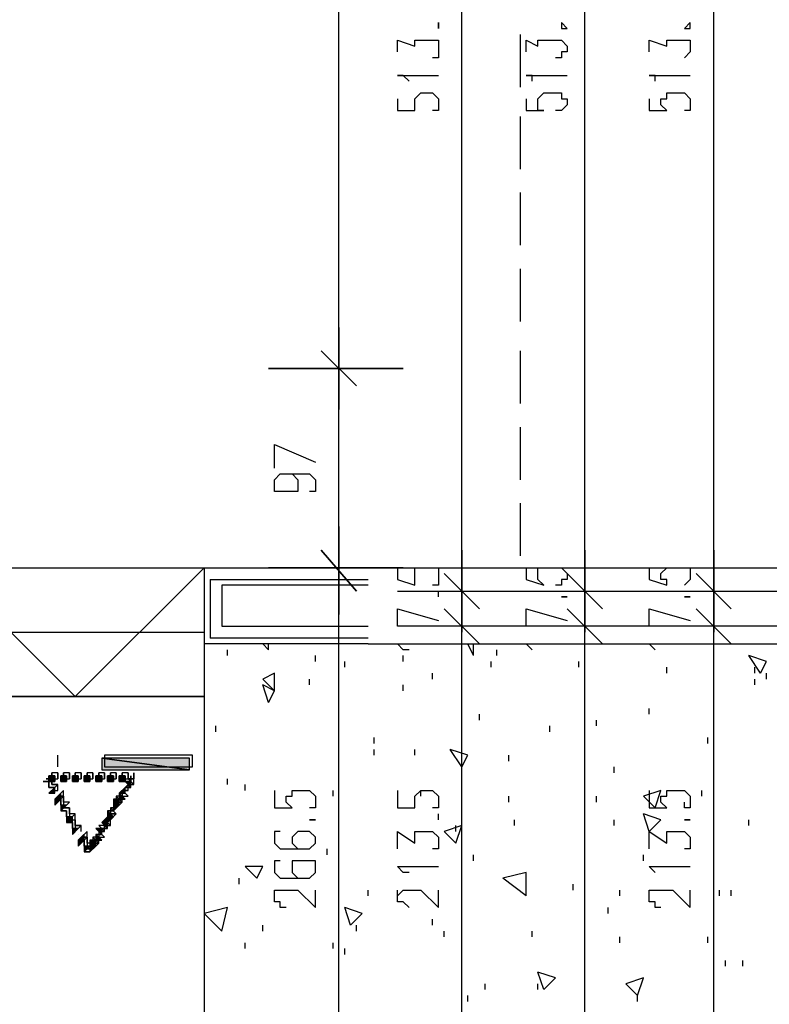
# Model space of a CAD drawing. Extents: x 0 to 108, y 0 to 64.
# Tile 16 of 19: x 94 to 100.4, y 41 to 49.4. Entities that reach past the tile are written whole.
import ezdxf

# ---------------------------------------------------------------- set-up
doc = ezdxf.new("R2010")
doc.units = 0
doc.header["$MEASUREMENT"] = 0
doc.layers.get('0').update_dxf_attribs({"linetype": 'CONTINUOUS'})

msp = doc.modelspace()

# ---------------------------------------------------------------- linework, layer by layer
at = {"color": 131}
for p, q in [((96.725, 46.425), (96.725, 53.975)), ((97.775, 44.575), (97.775, 53.675)), ((98.825, 44.575), (98.825, 53.675)), ((99.925, 44.575), (99.925, 53.675)), ((96.725, 44.725), (96.725, 46.425)), ((96.175, 45.775), (96.525, 45.625)), ((96.175, 45.575), (96.175, 45.775)), ((96.725, 39.975), (96.725, 44.675)), ((97.775, 44.575), (97.775, 44.625)), ((98.825, 44.575), (98.825, 44.625)), ((99.925, 44.575), (99.925, 44.625)), ((97.575, 44.475), (97.575, 44.525)), ((97.775, 44.225), (97.775, 44.525)), ((98.825, 44.225), (98.825, 44.525)), ((99.925, 44.225), (99.925, 44.525)), ((97.225, 44.375), (97.575, 44.275)), ((97.225, 44.225), (97.225, 44.375)), ((98.325, 44.375), (98.675, 44.275)), ((98.325, 44.225), (98.325, 44.375)), ((99.375, 44.375), (99.725, 44.275)), ((99.375, 44.225), (99.375, 44.375)), ((97.775, 44.225), (97.775, 44.275)), ((98.825, 44.225), (98.825, 44.275)), ((99.925, 44.225), (99.925, 44.275)), ((97.775, 40.425), (97.775, 44.225)), ((98.825, 27.375), (98.825, 44.225)), ((99.925, 40.425), (99.925, 44.225)), ((97.575, 42.575), (97.575, 42.625))]:
    msp.add_line(p, q, dxfattribs=at)
at = {"color": 9}
for p, q in [((98.275, 48.825), (98.275, 49.275)), ((98.275, 48.125), (98.275, 48.575)), ((98.275, 47.475), (98.275, 47.925)), ((98.275, 46.825), (98.275, 47.275)), ((98.275, 46.125), (98.275, 46.575)), ((98.275, 45.475), (98.275, 45.925)), ((98.275, 44.825), (98.275, 45.275))]:
    msp.add_line(p, q, dxfattribs=at)
at = {"color": 51}
for p, q in [((96.725, 46.075), (96.725, 46.775)), ((96.725, 46.775), (96.725, 46.075)), ((96.575, 46.575), (96.875, 46.275)), ((96.875, 46.275), (96.575, 46.575)), ((97.275, 46.425), (96.125, 46.425)), ((96.125, 46.425), (97.275, 46.425)), ((96.725, 44.325), (96.725, 45.075)), ((96.725, 45.075), (96.725, 44.325)), ((96.575, 44.875), (96.875, 44.525)), ((96.875, 44.525), (96.575, 44.875)), ((97.775, 44.875), (97.775, 44.175)), ((97.775, 44.875), (97.775, 44.175)), ((98.825, 44.875), (98.825, 44.175)), ((98.825, 44.875), (98.825, 44.175)), ((99.925, 44.875), (99.925, 44.175)), ((99.925, 44.875), (99.925, 44.175)), ((97.275, 44.725), (96.125, 44.725)), ((96.125, 44.725), (97.275, 44.725)), ((96.975, 44.725), (100.575, 44.725)), ((97.925, 44.375), (97.625, 44.675)), ((97.925, 44.375), (97.625, 44.675)), ((98.975, 44.375), (98.675, 44.675)), ((98.975, 44.375), (98.675, 44.675)), ((100.075, 44.375), (99.775, 44.675)), ((100.075, 44.375), (99.775, 44.675)), ((97.225, 44.525), (98.325, 44.525)), ((97.225, 44.525), (98.325, 44.525)), ((97.775, 43.875), (97.775, 44.575)), ((97.775, 43.875), (97.775, 44.575)), ((98.275, 44.525), (99.425, 44.525)), ((98.275, 44.525), (99.425, 44.525)), ((98.825, 43.875), (98.825, 44.575)), ((98.825, 43.875), (98.825, 44.575)), ((99.325, 44.525), (100.475, 44.525)), ((99.325, 44.525), (100.475, 44.525)), ((99.925, 43.875), (99.925, 44.575)), ((99.925, 43.875), (99.925, 44.575)), ((97.625, 44.375), (97.925, 44.075)), ((97.625, 44.375), (97.925, 44.075)), ((98.675, 44.375), (98.975, 44.075)), ((98.675, 44.375), (98.975, 44.075)), ((99.775, 44.375), (100.075, 44.075)), ((99.775, 44.375), (100.075, 44.075)), ((98.325, 44.225), (97.225, 44.225)), ((98.325, 44.225), (97.225, 44.225)), ((99.425, 44.225), (98.275, 44.225)), ((99.425, 44.225), (98.275, 44.225)), ((100.475, 44.225), (99.325, 44.225)), ((100.475, 44.225), (99.325, 44.225)), ((96.975, 44.075), (100.575, 44.075)), ((94.325, 43.025), (94.325, 43.125)), ((95.475, 43.025), (95.475, 43.125)), ((94.275, 42.975), (94.275, 42.925)), ((94.975, 42.925), (94.975, 42.975)), ((94.325, 42.825), (94.325, 42.875)), ((94.525, 42.475), (94.525, 42.525)), ((94.575, 42.325), (94.625, 42.325))]:
    msp.add_line(p, q, dxfattribs=at)
at = {"color": 41}
for p, q in [((95.575, 44.725), (95.575, 44.075)), ((95.575, 44.725), (96.975, 44.725)), ((95.625, 44.625), (95.625, 44.125)), ((95.625, 44.625), (96.975, 44.625)), ((96.975, 44.125), (95.625, 44.125)), ((96.975, 44.075), (95.575, 44.075))]:
    msp.add_line(p, q, dxfattribs=at)
at = {"color": 211}
msp.add_line((96.975, 44.575), (95.725, 44.575), dxfattribs=at)
at = {"color": 111}
for p, q in [((93.375, 44.175), (95.575, 44.175)), ((93.375, 43.625), (95.575, 43.625)), ((95.575, 43.625), (95.575, 25.925))]:
    msp.add_line(p, q, dxfattribs=at)
at = {"color": 254}
for p, q in [((95.775, 43.975), (95.775, 44.025)), ((96.125, 44.025), (96.075, 44.075)), ((96.125, 44.025), (96.125, 44.075)), ((97.875, 43.975), (97.825, 44.075)), ((97.875, 43.975), (97.875, 44.075)), ((98.075, 43.975), (98.075, 44.025)), ((96.525, 43.925), (96.525, 43.975)), ((97.275, 43.925), (97.275, 43.975)), ((100.325, 43.825), (100.225, 43.975)), ((100.375, 43.925), (100.225, 43.975)), ((96.775, 43.875), (96.775, 43.925)), ((98.025, 43.875), (98.025, 43.925)), ((98.775, 43.875), (98.775, 43.925)), ((99.525, 43.825), (99.525, 43.875)), ((100.275, 43.825), (100.275, 43.875)), ((100.325, 43.825), (100.375, 43.925)), ((96.175, 43.825), (96.075, 43.775)), ((96.175, 43.675), (96.075, 43.775)), ((96.175, 43.675), (96.175, 43.825)), ((96.475, 43.725), (96.475, 43.775)), ((97.525, 43.775), (97.525, 43.825)), ((100.275, 43.725), (100.275, 43.775)), ((100.375, 43.775), (100.375, 43.825)), ((96.125, 43.575), (96.075, 43.725)), ((96.175, 43.675), (96.075, 43.725)), ((97.275, 43.675), (97.275, 43.725)), ((96.125, 43.575), (96.175, 43.675)), ((99.375, 43.475), (99.375, 43.525)), ((97.925, 43.425), (97.925, 43.475)), ((95.675, 43.325), (95.675, 43.375)), ((98.525, 43.325), (98.525, 43.375)), ((98.925, 43.375), (98.925, 43.425)), ((97.025, 43.225), (97.025, 43.275)), ((99.875, 43.225), (99.875, 43.275)), ((97.025, 43.125), (97.025, 43.175)), ((97.375, 43.125), (97.375, 43.175)), ((97.775, 43.025), (97.675, 43.175)), ((97.825, 43.125), (97.675, 43.175)), ((97.775, 43.025), (97.825, 43.125)), ((98.175, 43.075), (98.175, 43.125)), ((99.075, 42.975), (99.075, 43.025)), ((95.775, 42.875), (95.775, 42.925)), ((95.925, 42.825), (95.925, 42.875)), ((96.675, 42.775), (96.675, 42.825)), ((97.425, 42.775), (97.425, 42.825)), ((98.175, 42.725), (98.175, 42.775)), ((98.925, 42.725), (98.925, 42.775)), ((99.475, 42.825), (99.325, 42.775)), ((99.425, 42.675), (99.325, 42.775)), ((99.425, 42.675), (99.475, 42.825)), ((99.825, 42.775), (99.825, 42.825)), ((96.725, 42.675), (96.725, 42.725)), ((99.675, 42.675), (99.675, 42.725)), ((99.375, 42.475), (99.325, 42.625)), ((99.475, 42.575), (99.325, 42.625)), ((97.775, 42.525), (97.625, 42.475)), ((97.725, 42.375), (97.775, 42.525)), ((97.725, 42.475), (97.725, 42.525)), ((98.225, 42.525), (98.225, 42.575)), ((99.075, 42.525), (99.075, 42.575)), ((99.375, 42.475), (99.475, 42.575)), ((100.225, 42.525), (100.225, 42.575)), ((97.725, 42.375), (97.625, 42.475)), ((96.625, 42.275), (96.625, 42.325)), ((97.875, 42.225), (97.875, 42.275)), ((99.325, 42.225), (99.325, 42.275)), ((96.025, 42.075), (95.925, 42.175)), ((96.075, 42.175), (95.925, 42.175)), ((96.025, 42.075), (96.075, 42.175)), ((98.325, 42.125), (98.125, 42.075)), ((98.325, 41.925), (98.325, 42.125)), ((95.875, 42.025), (95.875, 42.075)), ((95.875, 42.025), (95.875, 42.075)), ((98.325, 41.925), (98.125, 42.075)), ((98.725, 41.975), (98.725, 42.025)), ((96.975, 41.925), (96.975, 41.975)), ((97.225, 41.925), (97.225, 41.975)), ((99.125, 41.925), (99.125, 41.975)), ((99.975, 41.925), (99.975, 41.975)), ((100.075, 41.925), (100.075, 41.975)), ((95.775, 41.825), (95.575, 41.775)), ((95.725, 41.625), (95.575, 41.775)), ((95.725, 41.625), (95.775, 41.825)), ((96.825, 41.675), (96.775, 41.825)), ((96.925, 41.775), (96.775, 41.825)), ((96.825, 41.675), (96.925, 41.775)), ((99.025, 41.775), (99.025, 41.825)), ((96.075, 41.625), (96.075, 41.675)), ((96.875, 41.625), (96.875, 41.675)), ((97.525, 41.675), (97.525, 41.725)), ((97.625, 41.575), (97.625, 41.625)), ((98.375, 41.575), (98.375, 41.625)), ((95.925, 41.475), (95.925, 41.525)), ((96.675, 41.475), (96.675, 41.525)), ((99.125, 41.525), (99.125, 41.575)), ((99.875, 41.525), (99.875, 41.575)), ((96.775, 41.425), (96.775, 41.475)), ((100.025, 41.325), (100.025, 41.375)), ((100.175, 41.325), (100.175, 41.375)), ((98.475, 41.125), (98.425, 41.275)), ((98.575, 41.225), (98.425, 41.275)), ((97.975, 41.125), (97.975, 41.175)), ((98.425, 41.125), (98.425, 41.175)), ((98.475, 41.125), (98.575, 41.225)), ((99.325, 41.225), (99.175, 41.175)), ((99.275, 41.075), (99.175, 41.175)), ((99.275, 41.075), (99.325, 41.225)), ((97.825, 41.025), (97.825, 41.075)), ((99.275, 41.025), (99.275, 41.075))]:
    msp.add_line(p, q, dxfattribs=at)
at = {"color": 131}
for points in [[(97.575, 49.325), (97.575, 49.375), (97.575, 49.325)], [(98.625, 49.325), (98.675, 49.325), (98.625, 49.375), (98.625, 49.325)], [(99.675, 49.325), (99.725, 49.325), (99.725, 49.375), (99.675, 49.325)], [(97.225, 49.125), (97.225, 49.225), (97.375, 49.175), (97.375, 49.225), (97.425, 49.225), (97.475, 49.225), (97.525, 49.225), (97.575, 49.225), (97.575, 49.175), (97.575, 49.125), (97.575, 49.075), (97.525, 49.075)], [(98.325, 49.125), (98.325, 49.225), (98.425, 49.175), (98.425, 49.225), (98.475, 49.225), (98.525, 49.225), (98.575, 49.225), (98.625, 49.225), (98.675, 49.175), (98.675, 49.125), (98.625, 49.125), (98.625, 49.075), (98.575, 49.075)], [(99.375, 49.125), (99.375, 49.225), (99.525, 49.175), (99.525, 49.225), (99.575, 49.225), (99.625, 49.225), (99.675, 49.225), (99.725, 49.225), (99.725, 49.175), (99.725, 49.125), (99.675, 49.075)], [(97.325, 48.875), (97.275, 48.925), (97.225, 48.925), (97.575, 48.925)], [(98.375, 48.875), (98.375, 48.925), (98.325, 48.925), (98.675, 48.925)], [(99.425, 48.875), (99.425, 48.925), (99.375, 48.925), (99.725, 48.925)], [(97.225, 48.725), (97.225, 48.625), (97.375, 48.625), (97.375, 48.675), (97.375, 48.725), (97.425, 48.775), (97.475, 48.775), (97.525, 48.775), (97.575, 48.725), (97.575, 48.675), (97.575, 48.625), (97.525, 48.625)], [(98.325, 48.725), (98.325, 48.625), (98.475, 48.625), (98.425, 48.625), (98.425, 48.675), (98.425, 48.725), (98.475, 48.775), (98.525, 48.775), (98.575, 48.775), (98.625, 48.775), (98.625, 48.725), (98.675, 48.725), (98.675, 48.675), (98.625, 48.625), (98.575, 48.625)], [(99.375, 48.725), (99.375, 48.625), (99.525, 48.625), (99.475, 48.675), (99.475, 48.725), (99.525, 48.725), (99.525, 48.775), (99.575, 48.775), (99.625, 48.775), (99.675, 48.775), (99.725, 48.725), (99.725, 48.675), (99.725, 48.625), (99.675, 48.625)], [(96.275, 45.525), (96.325, 45.525), (96.375, 45.475), (96.375, 45.425), (96.375, 45.375), (96.325, 45.375), (96.275, 45.375), (96.225, 45.375), (96.175, 45.375), (96.175, 45.425), (96.175, 45.475), (96.225, 45.525), (96.275, 45.525), (96.375, 45.525), (96.475, 45.525), (96.525, 45.475), (96.525, 45.425), (96.525, 45.375), (96.475, 45.375)], [(97.225, 44.725), (97.225, 44.625), (97.375, 44.575), (97.375, 44.625), (97.375, 44.675), (97.375, 44.725), (97.425, 44.725), (97.475, 44.725), (97.525, 44.725), (97.575, 44.725), (97.575, 44.675), (97.575, 44.625), (97.575, 44.575), (97.525, 44.575)], [(98.325, 44.725), (98.325, 44.625), (98.475, 44.575), (98.425, 44.625), (98.425, 44.675), (98.425, 44.725), (98.475, 44.725), (98.525, 44.725), (98.575, 44.725), (98.625, 44.725), (98.675, 44.675), (98.675, 44.625), (98.625, 44.625), (98.625, 44.575), (98.575, 44.575)], [(99.375, 44.725), (99.375, 44.625), (99.525, 44.575), (99.525, 44.625), (99.475, 44.625), (99.475, 44.675), (99.525, 44.725), (99.575, 44.725), (99.625, 44.725), (99.675, 44.725), (99.725, 44.725), (99.725, 44.675), (99.725, 44.625), (99.675, 44.575)], [(98.625, 44.475), (98.675, 44.475), (98.625, 44.475)], [(99.675, 44.475), (99.725, 44.475), (99.675, 44.475)], [(97.325, 44.025), (97.275, 44.025), (97.225, 44.075), (97.575, 44.075)], [(98.375, 44.025), (98.325, 44.075), (98.675, 44.075)], [(99.425, 44.025), (99.375, 44.075), (99.725, 44.075)], [(96.175, 42.825), (96.175, 42.675), (96.325, 42.675), (96.275, 42.725), (96.275, 42.775), (96.325, 42.775), (96.325, 42.825), (96.375, 42.825), (96.425, 42.825), (96.475, 42.825), (96.525, 42.775), (96.525, 42.725), (96.525, 42.675), (96.475, 42.675)], [(97.225, 42.825), (97.225, 42.675), (97.375, 42.675), (97.375, 42.725), (97.375, 42.775), (97.425, 42.825), (97.475, 42.825), (97.525, 42.825), (97.575, 42.775), (97.575, 42.725), (97.575, 42.675), (97.525, 42.675)], [(99.375, 42.825), (99.375, 42.675), (99.525, 42.675), (99.475, 42.725), (99.475, 42.775), (99.525, 42.775), (99.525, 42.825), (99.575, 42.825), (99.625, 42.825), (99.675, 42.825), (99.725, 42.775), (99.725, 42.725), (99.725, 42.675), (99.675, 42.675)], [(96.475, 42.575), (96.525, 42.575), (96.475, 42.575)], [(99.675, 42.575), (99.725, 42.575), (99.675, 42.575)], [(96.225, 42.475), (96.175, 42.475), (96.175, 42.425), (96.175, 42.375), (96.225, 42.325), (96.325, 42.325), (96.425, 42.325), (96.475, 42.325), (96.525, 42.375), (96.525, 42.425), (96.475, 42.475), (96.425, 42.475), (96.375, 42.475), (96.325, 42.425), (96.325, 42.375), (96.375, 42.325), (96.425, 42.325)], [(97.225, 42.325), (97.225, 42.475), (97.375, 42.375), (97.375, 42.425), (97.375, 42.475), (97.425, 42.475), (97.475, 42.475), (97.525, 42.475), (97.575, 42.425), (97.575, 42.375), (97.575, 42.325), (97.525, 42.325)], [(99.375, 42.325), (99.375, 42.475), (99.525, 42.375), (99.525, 42.425), (99.525, 42.475), (99.575, 42.475), (99.625, 42.475), (99.675, 42.475), (99.725, 42.425), (99.725, 42.375), (99.725, 42.325), (99.675, 42.325)], [(96.225, 42.225), (96.175, 42.225), (96.175, 42.175), (96.175, 42.125), (96.225, 42.075), (96.325, 42.075), (96.425, 42.075), (96.475, 42.075), (96.525, 42.125), (96.525, 42.175), (96.525, 42.225), (96.475, 42.225), (96.425, 42.225), (96.375, 42.225), (96.325, 42.225), (96.325, 42.175), (96.325, 42.125), (96.375, 42.075), (96.425, 42.075)], [(97.325, 42.125), (97.275, 42.125), (97.225, 42.175), (97.575, 42.175)], [(99.425, 42.125), (99.375, 42.175), (99.725, 42.175)], [(96.275, 41.825), (96.225, 41.825), (96.225, 41.875), (96.175, 41.875), (96.175, 41.925), (96.175, 41.975), (96.225, 41.975), (96.275, 41.975), (96.325, 41.975), (96.375, 41.975), (96.525, 41.825), (96.525, 41.975)], [(97.325, 41.825), (97.275, 41.875), (97.225, 41.875), (97.225, 41.925), (97.275, 41.975), (97.325, 41.975), (97.375, 41.975), (97.425, 41.975), (97.575, 41.825), (97.575, 41.975)], [(99.475, 41.825), (99.425, 41.825), (99.425, 41.875), (99.375, 41.875), (99.375, 41.925), (99.375, 41.975), (99.425, 41.975), (99.475, 41.975), (99.525, 41.975), (99.575, 41.975), (99.725, 41.825), (99.725, 41.975)]]:
    msp.add_lwpolyline(points, dxfattribs=at)
at = {"color": 111}
msp.add_lwpolyline([(95.575, 44.725), (95.575, 43.625), (93.375, 43.625), (93.375, 44.725), (95.575, 44.725), (94.475, 43.625), (93.375, 44.725)], dxfattribs=at)
at = {"color": 211}
msp.add_lwpolyline([(95.725, 44.575), (95.725, 44.225), (96.975, 44.225)], dxfattribs=at)
at = {"color": 51}
for points in [[(94.7, 43), (95.45, 43), (94.7, 43.1), (94.7, 43)], [(94.7, 43), (95.45, 43), (94.7, 43.1), (94.7, 43)], [(95.45, 43), (95.45, 43.1), (94.7, 43.1), (95.45, 43)], [(95.45, 43), (95.45, 43.1), (94.7, 43.1), (95.45, 43)], [(94.725, 43.025), (95.475, 43.025), (95.475, 43.125), (94.725, 43.125), (94.725, 43.025)], [(94.225, 42.925), (94.275, 42.925), (94.225, 42.925)], [(94.3, 42.95), (94.25, 42.95), (94.3, 42.9), (94.3, 42.95)], [(94.3, 42.95), (94.25, 42.95), (94.3, 42.9), (94.3, 42.95)], [(94.25, 42.95), (94.25, 42.9), (94.3, 42.9), (94.25, 42.95)], [(94.25, 42.95), (94.25, 42.9), (94.3, 42.9), (94.25, 42.95)], [(94.25, 42.95), (94.25, 42.95), (94.25, 42.9), (94.25, 42.95)], [(94.25, 42.95), (94.25, 42.95), (94.25, 42.9), (94.25, 42.95)], [(94.25, 42.95), (94.25, 42.9), (94.25, 42.9), (94.25, 42.95)], [(94.25, 42.95), (94.25, 42.9), (94.25, 42.9), (94.25, 42.95)], [(94.325, 42.975), (94.275, 42.975), (94.275, 42.925), (94.325, 42.925), (94.325, 42.975)], [(94.275, 42.975), (94.275, 42.925), (94.275, 42.975)], [(94.275, 42.925), (94.275, 42.875), (94.275, 42.925)], [(94.3, 42.95), (94.3, 42.95), (94.3, 42.9), (94.3, 42.95)], [(94.3, 42.95), (94.3, 42.95), (94.3, 42.9), (94.3, 42.95)], [(94.3, 42.95), (94.3, 42.9), (94.3, 42.9), (94.3, 42.95)], [(94.3, 42.95), (94.3, 42.9), (94.3, 42.9), (94.3, 42.95)], [(94.325, 42.975), (94.325, 42.925), (94.325, 42.975)], [(94.4, 42.95), (94.35, 42.95), (94.4, 42.9), (94.4, 42.95)], [(94.4, 42.95), (94.35, 42.95), (94.4, 42.9), (94.4, 42.95)], [(94.35, 42.95), (94.35, 42.9), (94.4, 42.9), (94.35, 42.95)], [(94.35, 42.95), (94.35, 42.9), (94.4, 42.9), (94.35, 42.95)], [(94.35, 42.95), (94.35, 42.95), (94.35, 42.9), (94.35, 42.95)], [(94.35, 42.95), (94.35, 42.95), (94.35, 42.9), (94.35, 42.95)], [(94.35, 42.95), (94.35, 42.9), (94.35, 42.9), (94.35, 42.95)], [(94.35, 42.95), (94.35, 42.9), (94.35, 42.9), (94.35, 42.95)], [(94.425, 42.975), (94.375, 42.975), (94.375, 42.925), (94.425, 42.925), (94.425, 42.975)], [(94.375, 42.975), (94.375, 42.925), (94.375, 42.975)], [(94.4, 42.95), (94.4, 42.95), (94.4, 42.9), (94.4, 42.95)], [(94.4, 42.95), (94.4, 42.95), (94.4, 42.9), (94.4, 42.95)], [(94.4, 42.95), (94.4, 42.9), (94.4, 42.9), (94.4, 42.95)], [(94.4, 42.95), (94.4, 42.9), (94.4, 42.9), (94.4, 42.95)], [(94.425, 42.975), (94.425, 42.925), (94.425, 42.975)], [(94.5, 42.95), (94.45, 42.95), (94.5, 42.9), (94.5, 42.95)], [(94.5, 42.95), (94.45, 42.95), (94.5, 42.9), (94.5, 42.95)], [(94.45, 42.95), (94.45, 42.9), (94.5, 42.9), (94.45, 42.95)], [(94.45, 42.95), (94.45, 42.9), (94.5, 42.9), (94.45, 42.95)], [(94.45, 42.95), (94.45, 42.95), (94.45, 42.9), (94.45, 42.95)], [(94.45, 42.95), (94.45, 42.95), (94.45, 42.9), (94.45, 42.95)], [(94.45, 42.95), (94.45, 42.9), (94.45, 42.9), (94.45, 42.95)], [(94.45, 42.95), (94.45, 42.9), (94.45, 42.9), (94.45, 42.95)], [(94.525, 42.975), (94.475, 42.975), (94.475, 42.925), (94.525, 42.925), (94.525, 42.975)], [(94.475, 42.975), (94.475, 42.925), (94.475, 42.975)], [(94.5, 42.95), (94.5, 42.95), (94.5, 42.9), (94.5, 42.95)], [(94.5, 42.95), (94.5, 42.95), (94.5, 42.9), (94.5, 42.95)], [(94.5, 42.95), (94.5, 42.9), (94.5, 42.9), (94.5, 42.95)], [(94.5, 42.95), (94.5, 42.9), (94.5, 42.9), (94.5, 42.95)], [(94.525, 42.975), (94.525, 42.925), (94.525, 42.975)], [(94.6, 42.95), (94.55, 42.95), (94.6, 42.9), (94.6, 42.95)], [(94.6, 42.95), (94.55, 42.95), (94.6, 42.9), (94.6, 42.95)], [(94.55, 42.95), (94.55, 42.9), (94.6, 42.9), (94.55, 42.95)], [(94.55, 42.95), (94.55, 42.9), (94.6, 42.9), (94.55, 42.95)], [(94.55, 42.95), (94.55, 42.95), (94.55, 42.9), (94.55, 42.95)], [(94.55, 42.95), (94.55, 42.95), (94.55, 42.9), (94.55, 42.95)], [(94.55, 42.95), (94.55, 42.9), (94.55, 42.9), (94.55, 42.95)], [(94.55, 42.95), (94.55, 42.9), (94.55, 42.9), (94.55, 42.95)], [(94.625, 42.975), (94.575, 42.975), (94.575, 42.925), (94.625, 42.925), (94.625, 42.975)], [(94.575, 42.975), (94.575, 42.925), (94.575, 42.975)], [(94.6, 42.95), (94.6, 42.95), (94.6, 42.9), (94.6, 42.95)], [(94.6, 42.95), (94.6, 42.95), (94.6, 42.9), (94.6, 42.95)], [(94.6, 42.95), (94.6, 42.9), (94.6, 42.9), (94.6, 42.95)], [(94.6, 42.95), (94.6, 42.9), (94.6, 42.9), (94.6, 42.95)], [(94.625, 42.975), (94.625, 42.925), (94.625, 42.975)], [(94.7, 42.95), (94.65, 42.95), (94.7, 42.9), (94.7, 42.95)], [(94.7, 42.95), (94.65, 42.95), (94.7, 42.9), (94.7, 42.95)], [(94.65, 42.95), (94.65, 42.9), (94.7, 42.9), (94.65, 42.95)], [(94.65, 42.95), (94.65, 42.9), (94.7, 42.9), (94.65, 42.95)], [(94.65, 42.95), (94.65, 42.95), (94.65, 42.9), (94.65, 42.95)], [(94.65, 42.95), (94.65, 42.95), (94.65, 42.9), (94.65, 42.95)], [(94.65, 42.95), (94.65, 42.9), (94.65, 42.9), (94.65, 42.95)], [(94.65, 42.95), (94.65, 42.9), (94.65, 42.9), (94.65, 42.95)], [(94.725, 42.975), (94.675, 42.975), (94.675, 42.925), (94.725, 42.925), (94.725, 42.975)], [(94.675, 42.975), (94.675, 42.925), (94.675, 42.975)], [(94.7, 42.95), (94.7, 42.95), (94.7, 42.9), (94.7, 42.95)], [(94.7, 42.95), (94.7, 42.95), (94.7, 42.9), (94.7, 42.95)], [(94.7, 42.95), (94.7, 42.9), (94.7, 42.9), (94.7, 42.95)], [(94.7, 42.95), (94.7, 42.9), (94.7, 42.9), (94.7, 42.95)], [(94.725, 42.975), (94.725, 42.925), (94.725, 42.975)], [(94.8, 42.95), (94.75, 42.95), (94.8, 42.9), (94.8, 42.95)], [(94.8, 42.95), (94.75, 42.95), (94.8, 42.9), (94.8, 42.95)], [(94.75, 42.95), (94.75, 42.9), (94.8, 42.9), (94.75, 42.95)], [(94.75, 42.95), (94.75, 42.9), (94.8, 42.9), (94.75, 42.95)], [(94.75, 42.95), (94.75, 42.95), (94.75, 42.9), (94.75, 42.95)], [(94.75, 42.95), (94.75, 42.95), (94.75, 42.9), (94.75, 42.95)], [(94.75, 42.95), (94.75, 42.9), (94.75, 42.9), (94.75, 42.95)], [(94.75, 42.95), (94.75, 42.9), (94.75, 42.9), (94.75, 42.95)], [(94.825, 42.975), (94.775, 42.975), (94.775, 42.925), (94.825, 42.925), (94.825, 42.975)], [(94.775, 42.975), (94.775, 42.925), (94.775, 42.975)], [(94.8, 42.95), (94.8, 42.95), (94.8, 42.9), (94.8, 42.95)], [(94.8, 42.95), (94.8, 42.95), (94.8, 42.9), (94.8, 42.95)], [(94.8, 42.95), (94.8, 42.9), (94.8, 42.9), (94.8, 42.95)], [(94.8, 42.95), (94.8, 42.9), (94.8, 42.9), (94.8, 42.95)], [(94.825, 42.975), (94.825, 42.925), (94.825, 42.975)], [(94.9, 42.95), (94.85, 42.95), (94.9, 42.9), (94.9, 42.95)], [(94.9, 42.95), (94.85, 42.95), (94.9, 42.9), (94.9, 42.95)], [(94.85, 42.95), (94.85, 42.9), (94.9, 42.9), (94.85, 42.95)], [(94.85, 42.95), (94.85, 42.9), (94.9, 42.9), (94.85, 42.95)], [(94.85, 42.95), (94.85, 42.95), (94.85, 42.9), (94.85, 42.95)], [(94.85, 42.95), (94.85, 42.95), (94.85, 42.9), (94.85, 42.95)], [(94.85, 42.95), (94.85, 42.9), (94.85, 42.9), (94.85, 42.95)], [(94.85, 42.95), (94.85, 42.9), (94.85, 42.9), (94.85, 42.95)], [(94.925, 42.975), (94.875, 42.975), (94.875, 42.925), (94.925, 42.925), (94.925, 42.975)], [(94.875, 42.975), (94.875, 42.925), (94.875, 42.975)], [(94.9, 42.95), (94.9, 42.95), (94.9, 42.9), (94.9, 42.95)], [(94.9, 42.95), (94.9, 42.95), (94.9, 42.9), (94.9, 42.95)], [(94.9, 42.95), (94.9, 42.9), (94.9, 42.9), (94.9, 42.95)], [(94.9, 42.95), (94.9, 42.9), (94.9, 42.9), (94.9, 42.95)], [(94.925, 42.975), (94.925, 42.925), (94.925, 42.975)], [(94.975, 42.875), (94.975, 42.925), (94.925, 42.925), (94.975, 42.875)], [(94.975, 42.925), (94.925, 42.925), (94.975, 42.925)], [(94.95, 42.95), (94.95, 42.95), (94.95, 42.9), (94.95, 42.95)], [(94.95, 42.95), (94.95, 42.95), (94.95, 42.9), (94.95, 42.95)], [(94.95, 42.95), (94.95, 42.9), (94.95, 42.9), (94.95, 42.95)], [(94.95, 42.95), (94.95, 42.9), (94.95, 42.9), (94.95, 42.95)], [(94.975, 42.975), (94.975, 42.925), (94.975, 42.975)], [(94.2, 42.9), (94.2, 42.9), (94.25, 42.9), (94.2, 42.9)], [(94.2, 42.9), (94.2, 42.9), (94.25, 42.9), (94.2, 42.9)], [(94.2, 42.9), (94.25, 42.9), (94.25, 42.9), (94.2, 42.9)], [(94.2, 42.9), (94.25, 42.9), (94.25, 42.9), (94.2, 42.9)], [(94.25, 42.9), (94.25, 42.85), (94.25, 42.9)], [(94.25, 42.9), (94.25, 42.85), (94.25, 42.9)], [(94.25, 42.85), (94.25, 42.9), (94.25, 42.9), (94.25, 42.85)], [(94.25, 42.85), (94.25, 42.9), (94.25, 42.9), (94.25, 42.85)], [(94.25, 42.85), (94.25, 42.85), (94.3, 42.85), (94.25, 42.85)], [(94.25, 42.85), (94.25, 42.85), (94.3, 42.85), (94.25, 42.85)], [(94.25, 42.85), (94.3, 42.85), (94.3, 42.85), (94.25, 42.85)], [(94.25, 42.85), (94.3, 42.85), (94.3, 42.85), (94.25, 42.85)], [(94.25, 42.8), (94.25, 42.8), (94.3, 42.85), (94.25, 42.8)], [(94.25, 42.8), (94.25, 42.8), (94.3, 42.85), (94.25, 42.8)], [(94.25, 42.8), (94.3, 42.8), (94.3, 42.85), (94.25, 42.8)], [(94.25, 42.8), (94.3, 42.8), (94.3, 42.85), (94.25, 42.8)], [(94.275, 42.875), (94.325, 42.875), (94.275, 42.875)], [(94.275, 42.825), (94.325, 42.825), (94.325, 42.875), (94.275, 42.825)], [(94.9, 42.8), (94.9, 42.85), (94.85, 42.8), (94.9, 42.8)], [(94.9, 42.8), (94.9, 42.85), (94.85, 42.8), (94.9, 42.8)], [(94.925, 42.825), (94.925, 42.875), (94.875, 42.825), (94.925, 42.825)], [(94.95, 42.85), (94.95, 42.9), (94.9, 42.9), (94.95, 42.85)], [(94.95, 42.85), (94.95, 42.9), (94.9, 42.9), (94.95, 42.85)], [(94.95, 42.9), (94.9, 42.9), (94.9, 42.9), (94.95, 42.9)], [(94.95, 42.9), (94.9, 42.9), (94.9, 42.9), (94.95, 42.9)], [(94.95, 42.9), (94.95, 42.9), (94.9, 42.9), (94.95, 42.9)], [(94.95, 42.9), (94.95, 42.9), (94.9, 42.9), (94.95, 42.9)], [(94.95, 42.9), (94.95, 42.9), (94.9, 42.9), (94.95, 42.9)], [(94.95, 42.9), (94.95, 42.9), (94.9, 42.9), (94.95, 42.9)], [(94.9, 42.85), (94.95, 42.85), (94.9, 42.85)], [(94.9, 42.85), (94.95, 42.85), (94.9, 42.85)], [(94.95, 42.85), (94.9, 42.85), (94.9, 42.85), (94.95, 42.85)], [(94.95, 42.85), (94.9, 42.85), (94.9, 42.85), (94.95, 42.85)], [(94.925, 42.875), (94.975, 42.875), (94.925, 42.875)], [(94.3, 42.8), (94.3, 42.8), (94.3, 42.8)], [(94.3, 42.8), (94.3, 42.8), (94.3, 42.8)], [(94.3, 42.8), (94.3, 42.8), (94.3, 42.8)], [(94.3, 42.8), (94.3, 42.8), (94.3, 42.8)], [(94.3, 42.75), (94.3, 42.75), (94.35, 42.8), (94.3, 42.75)], [(94.3, 42.75), (94.3, 42.75), (94.35, 42.8), (94.3, 42.75)], [(94.3, 42.75), (94.35, 42.75), (94.35, 42.8), (94.3, 42.75)], [(94.3, 42.75), (94.35, 42.75), (94.35, 42.8), (94.3, 42.75)], [(94.325, 42.775), (94.375, 42.775), (94.375, 42.825), (94.325, 42.775)], [(94.325, 42.775), (94.325, 42.725), (94.375, 42.775), (94.325, 42.775)], [(94.375, 42.725), (94.375, 42.775), (94.375, 42.725)], [(94.875, 42.725), (94.825, 42.775), (94.825, 42.725), (94.875, 42.725)], [(94.875, 42.725), (94.875, 42.775), (94.825, 42.775), (94.875, 42.725)], [(94.9, 42.75), (94.85, 42.8), (94.85, 42.75), (94.9, 42.75)], [(94.9, 42.75), (94.85, 42.8), (94.85, 42.75), (94.9, 42.75)], [(94.9, 42.8), (94.9, 42.8), (94.85, 42.8), (94.9, 42.8)], [(94.9, 42.8), (94.9, 42.8), (94.85, 42.8), (94.9, 42.8)], [(94.9, 42.8), (94.85, 42.8), (94.85, 42.8), (94.9, 42.8)], [(94.9, 42.8), (94.85, 42.8), (94.85, 42.8), (94.9, 42.8)], [(94.9, 42.8), (94.9, 42.8), (94.85, 42.8), (94.9, 42.8)], [(94.9, 42.8), (94.9, 42.8), (94.85, 42.8), (94.9, 42.8)], [(94.875, 42.775), (94.925, 42.775), (94.875, 42.825), (94.875, 42.775)], [(94.925, 42.825), (94.875, 42.825), (94.925, 42.825)], [(94.3, 42.75), (94.3, 42.7), (94.35, 42.75), (94.3, 42.75)], [(94.3, 42.75), (94.3, 42.7), (94.35, 42.75), (94.3, 42.75)], [(94.3, 42.7), (94.35, 42.75), (94.35, 42.75), (94.3, 42.7)], [(94.3, 42.7), (94.35, 42.75), (94.35, 42.75), (94.3, 42.7)], [(94.35, 42.7), (94.35, 42.7), (94.35, 42.75), (94.35, 42.7)], [(94.35, 42.7), (94.35, 42.7), (94.35, 42.75), (94.35, 42.7)], [(94.35, 42.7), (94.35, 42.7), (94.35, 42.75), (94.35, 42.7)], [(94.35, 42.7), (94.35, 42.7), (94.35, 42.75), (94.35, 42.7)], [(94.35, 42.7), (94.35, 42.65), (94.4, 42.7), (94.35, 42.7)], [(94.35, 42.7), (94.35, 42.65), (94.4, 42.7), (94.35, 42.7)], [(94.35, 42.65), (94.4, 42.7), (94.4, 42.7), (94.35, 42.65)], [(94.35, 42.65), (94.4, 42.7), (94.4, 42.7), (94.35, 42.65)], [(94.375, 42.725), (94.375, 42.675), (94.425, 42.725), (94.375, 42.725)], [(94.375, 42.675), (94.425, 42.675), (94.375, 42.675)], [(94.425, 42.625), (94.425, 42.675), (94.425, 42.625)], [(94.825, 42.625), (94.775, 42.675), (94.775, 42.625), (94.825, 42.625)], [(94.825, 42.675), (94.775, 42.675), (94.825, 42.675)], [(94.85, 42.7), (94.8, 42.75), (94.8, 42.7), (94.85, 42.7)], [(94.85, 42.7), (94.8, 42.75), (94.8, 42.7), (94.85, 42.7)], [(94.85, 42.7), (94.85, 42.75), (94.8, 42.75), (94.85, 42.7)], [(94.85, 42.7), (94.85, 42.75), (94.8, 42.75), (94.85, 42.7)], [(94.85, 42.75), (94.85, 42.75), (94.8, 42.75), (94.85, 42.75)], [(94.85, 42.75), (94.85, 42.75), (94.8, 42.75), (94.85, 42.75)], [(94.8, 42.65), (94.85, 42.7), (94.8, 42.7), (94.8, 42.65)], [(94.8, 42.65), (94.85, 42.7), (94.8, 42.7), (94.8, 42.65)], [(94.85, 42.7), (94.8, 42.7), (94.8, 42.7), (94.85, 42.7)], [(94.85, 42.7), (94.8, 42.7), (94.8, 42.7), (94.85, 42.7)], [(94.85, 42.7), (94.85, 42.7), (94.8, 42.7), (94.85, 42.7)], [(94.85, 42.7), (94.85, 42.7), (94.8, 42.7), (94.85, 42.7)], [(94.825, 42.675), (94.875, 42.725), (94.825, 42.725), (94.825, 42.675)], [(94.85, 42.75), (94.9, 42.75), (94.85, 42.75)], [(94.85, 42.75), (94.9, 42.75), (94.85, 42.75)], [(94.35, 42.65), (94.35, 42.65), (94.4, 42.65), (94.35, 42.65)], [(94.35, 42.65), (94.35, 42.65), (94.4, 42.65), (94.35, 42.65)], [(94.35, 42.65), (94.4, 42.65), (94.4, 42.65), (94.35, 42.65)], [(94.35, 42.65), (94.4, 42.65), (94.4, 42.65), (94.35, 42.65)], [(94.4, 42.6), (94.4, 42.6), (94.4, 42.65), (94.4, 42.6)], [(94.4, 42.6), (94.4, 42.6), (94.4, 42.65), (94.4, 42.6)], [(94.4, 42.6), (94.4, 42.6), (94.4, 42.65), (94.4, 42.6)], [(94.4, 42.6), (94.4, 42.6), (94.4, 42.65), (94.4, 42.6)], [(94.4, 42.6), (94.4, 42.55), (94.45, 42.6), (94.4, 42.6)], [(94.4, 42.6), (94.4, 42.55), (94.45, 42.6), (94.4, 42.6)], [(94.4, 42.55), (94.45, 42.6), (94.45, 42.6), (94.4, 42.55)], [(94.4, 42.55), (94.45, 42.6), (94.45, 42.6), (94.4, 42.55)], [(94.4, 42.55), (94.4, 42.55), (94.45, 42.6), (94.4, 42.55)], [(94.4, 42.55), (94.4, 42.55), (94.45, 42.6), (94.4, 42.55)], [(94.4, 42.55), (94.45, 42.55), (94.45, 42.6), (94.4, 42.55)], [(94.4, 42.55), (94.45, 42.55), (94.45, 42.6), (94.4, 42.55)], [(94.425, 42.625), (94.425, 42.575), (94.475, 42.625), (94.425, 42.625)], [(94.425, 42.575), (94.475, 42.575), (94.475, 42.625), (94.425, 42.575)], [(94.75, 42.55), (94.75, 42.6), (94.7, 42.55), (94.75, 42.55)], [(94.75, 42.55), (94.75, 42.6), (94.7, 42.55), (94.75, 42.55)], [(94.775, 42.575), (94.775, 42.625), (94.725, 42.575), (94.775, 42.575)], [(94.8, 42.6), (94.75, 42.65), (94.75, 42.6), (94.8, 42.6)], [(94.8, 42.6), (94.75, 42.65), (94.75, 42.6), (94.8, 42.6)], [(94.8, 42.65), (94.8, 42.65), (94.75, 42.65), (94.8, 42.65)], [(94.8, 42.65), (94.8, 42.65), (94.75, 42.65), (94.8, 42.65)], [(94.8, 42.65), (94.8, 42.65), (94.75, 42.65), (94.8, 42.65)], [(94.8, 42.65), (94.8, 42.65), (94.75, 42.65), (94.8, 42.65)], [(94.75, 42.55), (94.8, 42.6), (94.75, 42.6), (94.75, 42.55)], [(94.75, 42.55), (94.8, 42.6), (94.75, 42.6), (94.75, 42.55)], [(94.8, 42.6), (94.75, 42.6), (94.75, 42.6), (94.8, 42.6)], [(94.8, 42.6), (94.75, 42.6), (94.75, 42.6), (94.8, 42.6)], [(94.8, 42.6), (94.8, 42.6), (94.75, 42.6), (94.8, 42.6)], [(94.8, 42.6), (94.8, 42.6), (94.75, 42.6), (94.8, 42.6)], [(94.775, 42.575), (94.825, 42.625), (94.775, 42.625), (94.775, 42.575)], [(94.45, 42.55), (94.45, 42.5), (94.45, 42.55)], [(94.45, 42.55), (94.45, 42.5), (94.45, 42.55)], [(94.45, 42.5), (94.45, 42.55), (94.45, 42.55), (94.45, 42.5)], [(94.45, 42.5), (94.45, 42.55), (94.45, 42.55), (94.45, 42.5)], [(94.475, 42.575), (94.475, 42.525), (94.475, 42.575)], [(94.475, 42.525), (94.525, 42.525), (94.475, 42.525)], [(94.475, 42.525), (94.475, 42.475), (94.525, 42.525), (94.475, 42.525)], [(94.725, 42.475), (94.725, 42.525), (94.675, 42.525), (94.725, 42.475)], [(94.75, 42.5), (94.75, 42.55), (94.7, 42.55), (94.75, 42.5)], [(94.75, 42.5), (94.75, 42.55), (94.7, 42.55), (94.75, 42.5)], [(94.75, 42.55), (94.7, 42.55), (94.7, 42.55), (94.75, 42.55)], [(94.75, 42.55), (94.7, 42.55), (94.7, 42.55), (94.75, 42.55)], [(94.75, 42.55), (94.75, 42.55), (94.7, 42.55), (94.75, 42.55)], [(94.75, 42.55), (94.75, 42.55), (94.7, 42.55), (94.75, 42.55)], [(94.775, 42.525), (94.775, 42.575), (94.725, 42.575), (94.775, 42.525)], [(94.725, 42.525), (94.775, 42.525), (94.725, 42.525)], [(94.45, 42.5), (94.45, 42.5), (94.5, 42.5), (94.45, 42.5)], [(94.45, 42.5), (94.45, 42.5), (94.5, 42.5), (94.45, 42.5)], [(94.45, 42.5), (94.5, 42.5), (94.5, 42.5), (94.45, 42.5)], [(94.45, 42.5), (94.5, 42.5), (94.5, 42.5), (94.45, 42.5)], [(94.45, 42.5), (94.45, 42.45), (94.5, 42.5), (94.45, 42.5)], [(94.45, 42.5), (94.45, 42.45), (94.5, 42.5), (94.45, 42.5)], [(94.45, 42.45), (94.5, 42.5), (94.5, 42.5), (94.45, 42.45)], [(94.45, 42.45), (94.5, 42.5), (94.5, 42.5), (94.45, 42.45)], [(94.5, 42.45), (94.5, 42.45), (94.5, 42.45)], [(94.5, 42.45), (94.5, 42.45), (94.5, 42.45)], [(94.5, 42.45), (94.5, 42.45), (94.5, 42.45)], [(94.5, 42.45), (94.5, 42.45), (94.5, 42.45)], [(94.5, 42.4), (94.5, 42.4), (94.55, 42.45), (94.5, 42.4)], [(94.5, 42.4), (94.5, 42.4), (94.55, 42.45), (94.5, 42.4)], [(94.5, 42.4), (94.55, 42.4), (94.55, 42.45), (94.5, 42.4)], [(94.5, 42.4), (94.55, 42.4), (94.55, 42.45), (94.5, 42.4)], [(94.525, 42.425), (94.575, 42.425), (94.575, 42.475), (94.525, 42.425)], [(94.525, 42.425), (94.525, 42.375), (94.575, 42.425), (94.525, 42.425)], [(94.575, 42.375), (94.575, 42.425), (94.575, 42.375)], [(94.675, 42.375), (94.625, 42.425), (94.625, 42.375), (94.675, 42.375)], [(94.675, 42.375), (94.675, 42.425), (94.625, 42.425), (94.675, 42.375)], [(94.7, 42.45), (94.7, 42.5), (94.65, 42.5), (94.7, 42.45)], [(94.7, 42.45), (94.7, 42.5), (94.65, 42.5), (94.7, 42.45)], [(94.7, 42.5), (94.7, 42.5), (94.65, 42.5), (94.7, 42.5)], [(94.7, 42.5), (94.7, 42.5), (94.65, 42.5), (94.7, 42.5)], [(94.7, 42.4), (94.65, 42.45), (94.65, 42.4), (94.7, 42.4)], [(94.7, 42.4), (94.65, 42.45), (94.65, 42.4), (94.7, 42.4)], [(94.7, 42.45), (94.7, 42.45), (94.65, 42.45), (94.7, 42.45)], [(94.7, 42.45), (94.7, 42.45), (94.65, 42.45), (94.7, 42.45)], [(94.7, 42.45), (94.65, 42.45), (94.65, 42.45), (94.7, 42.45)], [(94.7, 42.45), (94.65, 42.45), (94.65, 42.45), (94.7, 42.45)], [(94.675, 42.425), (94.725, 42.425), (94.675, 42.475), (94.675, 42.425)], [(94.725, 42.475), (94.675, 42.475), (94.725, 42.475)], [(94.7, 42.5), (94.75, 42.5), (94.7, 42.5)], [(94.7, 42.5), (94.75, 42.5), (94.7, 42.5)], [(94.75, 42.5), (94.7, 42.5), (94.7, 42.5), (94.75, 42.5)], [(94.75, 42.5), (94.7, 42.5), (94.7, 42.5), (94.75, 42.5)], [(94.5, 42.4), (94.5, 42.35), (94.55, 42.4), (94.5, 42.4)], [(94.5, 42.4), (94.5, 42.35), (94.55, 42.4), (94.5, 42.4)], [(94.5, 42.35), (94.55, 42.4), (94.55, 42.4), (94.5, 42.35)], [(94.5, 42.35), (94.55, 42.4), (94.55, 42.4), (94.5, 42.35)], [(94.55, 42.35), (94.55, 42.35), (94.55, 42.4), (94.55, 42.35)], [(94.55, 42.35), (94.55, 42.35), (94.55, 42.4), (94.55, 42.35)], [(94.55, 42.35), (94.55, 42.35), (94.55, 42.4), (94.55, 42.35)], [(94.55, 42.35), (94.55, 42.35), (94.55, 42.4), (94.55, 42.35)], [(94.55, 42.35), (94.55, 42.3), (94.6, 42.35), (94.55, 42.35)], [(94.55, 42.35), (94.55, 42.3), (94.6, 42.35), (94.55, 42.35)], [(94.55, 42.3), (94.6, 42.35), (94.6, 42.35), (94.55, 42.3)], [(94.55, 42.3), (94.6, 42.35), (94.6, 42.35), (94.55, 42.3)], [(94.575, 42.375), (94.575, 42.325), (94.625, 42.375), (94.575, 42.375)], [(94.65, 42.35), (94.6, 42.4), (94.6, 42.35), (94.65, 42.35)], [(94.65, 42.35), (94.6, 42.4), (94.6, 42.35), (94.65, 42.35)], [(94.65, 42.35), (94.65, 42.4), (94.6, 42.4), (94.65, 42.35)], [(94.65, 42.35), (94.65, 42.4), (94.6, 42.4), (94.65, 42.35)], [(94.65, 42.4), (94.65, 42.4), (94.6, 42.4), (94.65, 42.4)], [(94.65, 42.4), (94.65, 42.4), (94.6, 42.4), (94.65, 42.4)], [(94.6, 42.3), (94.65, 42.35), (94.6, 42.35), (94.6, 42.3)], [(94.6, 42.3), (94.65, 42.35), (94.6, 42.35), (94.6, 42.3)], [(94.65, 42.35), (94.6, 42.35), (94.6, 42.35), (94.65, 42.35)], [(94.65, 42.35), (94.6, 42.35), (94.6, 42.35), (94.65, 42.35)], [(94.65, 42.35), (94.65, 42.35), (94.6, 42.35), (94.65, 42.35)], [(94.65, 42.35), (94.65, 42.35), (94.6, 42.35), (94.65, 42.35)], [(94.625, 42.325), (94.675, 42.375), (94.625, 42.375), (94.625, 42.325)], [(94.65, 42.4), (94.7, 42.4), (94.65, 42.4)], [(94.65, 42.4), (94.7, 42.4), (94.65, 42.4)], [(94.6, 42.3), (94.6, 42.3), (94.55, 42.3), (94.6, 42.3)], [(94.6, 42.3), (94.6, 42.3), (94.55, 42.3), (94.6, 42.3)], [(94.6, 42.3), (94.6, 42.3), (94.55, 42.3), (94.6, 42.3)], [(94.55, 42.3), (94.55, 42.3), (94.6, 42.3), (94.55, 42.3)], [(94.55, 42.3), (94.55, 42.3), (94.6, 42.3), (94.55, 42.3)], [(94.55, 42.3), (94.6, 42.3), (94.6, 42.3), (94.55, 42.3)], [(94.55, 42.3), (94.6, 42.3), (94.6, 42.3), (94.55, 42.3)], [(94.625, 42.325), (94.575, 42.325), (94.625, 42.325)], [(94.575, 42.325), (94.625, 42.325), (94.575, 42.325)]]:
    msp.add_lwpolyline(points, dxfattribs=at)
at = {"color": 41}
msp.add_lwpolyline([(94.6, 42.3), (94.6, 42.3), (94.55, 42.3), (94.6, 42.3)], dxfattribs=at)
at = {"color": 51}
for points in [[(94.7, 43), (95.45, 43), (94.7, 43), (94.7, 43.1)], [(95.45, 43), (95.45, 43.1), (95.45, 43), (94.7, 43.1)], [(94.3, 42.95), (94.25, 42.95), (94.3, 42.95), (94.3, 42.9)], [(94.25, 42.95), (94.25, 42.9), (94.25, 42.95), (94.3, 42.9)], [(94.25, 42.95), (94.25, 42.95), (94.25, 42.95), (94.25, 42.9)], [(94.25, 42.95), (94.25, 42.9), (94.25, 42.95), (94.25, 42.9)], [(94.3, 42.95), (94.3, 42.95), (94.3, 42.95), (94.3, 42.9)], [(94.3, 42.95), (94.3, 42.9), (94.3, 42.95), (94.3, 42.9)], [(94.4, 42.95), (94.35, 42.95), (94.4, 42.95), (94.4, 42.9)], [(94.35, 42.95), (94.35, 42.9), (94.35, 42.95), (94.4, 42.9)], [(94.35, 42.95), (94.35, 42.95), (94.35, 42.95), (94.35, 42.9)], [(94.35, 42.95), (94.35, 42.9), (94.35, 42.95), (94.35, 42.9)], [(94.4, 42.95), (94.4, 42.95), (94.4, 42.95), (94.4, 42.9)], [(94.4, 42.95), (94.4, 42.9), (94.4, 42.95), (94.4, 42.9)], [(94.5, 42.95), (94.45, 42.95), (94.5, 42.95), (94.5, 42.9)], [(94.45, 42.95), (94.45, 42.9), (94.45, 42.95), (94.5, 42.9)], [(94.45, 42.95), (94.45, 42.95), (94.45, 42.95), (94.45, 42.9)], [(94.45, 42.95), (94.45, 42.9), (94.45, 42.95), (94.45, 42.9)], [(94.5, 42.95), (94.5, 42.95), (94.5, 42.95), (94.5, 42.9)], [(94.5, 42.95), (94.5, 42.9), (94.5, 42.95), (94.5, 42.9)], [(94.6, 42.95), (94.55, 42.95), (94.6, 42.95), (94.6, 42.9)], [(94.55, 42.95), (94.55, 42.9), (94.55, 42.95), (94.6, 42.9)], [(94.55, 42.95), (94.55, 42.95), (94.55, 42.95), (94.55, 42.9)], [(94.55, 42.95), (94.55, 42.9), (94.55, 42.95), (94.55, 42.9)], [(94.6, 42.95), (94.6, 42.95), (94.6, 42.95), (94.6, 42.9)], [(94.6, 42.95), (94.6, 42.9), (94.6, 42.95), (94.6, 42.9)], [(94.7, 42.95), (94.65, 42.95), (94.7, 42.95), (94.7, 42.9)], [(94.65, 42.95), (94.65, 42.9), (94.65, 42.95), (94.7, 42.9)], [(94.65, 42.95), (94.65, 42.95), (94.65, 42.95), (94.65, 42.9)], [(94.65, 42.95), (94.65, 42.9), (94.65, 42.95), (94.65, 42.9)], [(94.7, 42.95), (94.7, 42.95), (94.7, 42.95), (94.7, 42.9)], [(94.7, 42.95), (94.7, 42.9), (94.7, 42.95), (94.7, 42.9)], [(94.8, 42.95), (94.75, 42.95), (94.8, 42.95), (94.8, 42.9)], [(94.75, 42.95), (94.75, 42.9), (94.75, 42.95), (94.8, 42.9)], [(94.75, 42.95), (94.75, 42.95), (94.75, 42.95), (94.75, 42.9)], [(94.75, 42.95), (94.75, 42.9), (94.75, 42.95), (94.75, 42.9)], [(94.8, 42.95), (94.8, 42.95), (94.8, 42.95), (94.8, 42.9)], [(94.8, 42.95), (94.8, 42.9), (94.8, 42.95), (94.8, 42.9)], [(94.9, 42.95), (94.85, 42.95), (94.9, 42.95), (94.9, 42.9)], [(94.85, 42.95), (94.85, 42.9), (94.85, 42.95), (94.9, 42.9)], [(94.85, 42.95), (94.85, 42.95), (94.85, 42.95), (94.85, 42.9)], [(94.85, 42.95), (94.85, 42.9), (94.85, 42.95), (94.85, 42.9)], [(94.9, 42.95), (94.9, 42.95), (94.9, 42.95), (94.9, 42.9)], [(94.9, 42.95), (94.9, 42.9), (94.9, 42.95), (94.9, 42.9)], [(94.95, 42.95), (94.95, 42.95), (94.95, 42.95), (94.95, 42.9)], [(94.95, 42.95), (94.95, 42.9), (94.95, 42.95), (94.95, 42.9)], [(94.2, 42.9), (94.2, 42.9), (94.2, 42.9), (94.25, 42.9)], [(94.2, 42.9), (94.25, 42.9), (94.2, 42.9), (94.25, 42.9)], [(94.25, 42.9), (94.25, 42.85), (94.25, 42.9)], [(94.25, 42.85), (94.25, 42.9), (94.25, 42.85), (94.25, 42.9)], [(94.25, 42.85), (94.25, 42.85), (94.25, 42.85), (94.3, 42.85)], [(94.25, 42.85), (94.3, 42.85), (94.25, 42.85), (94.3, 42.85)], [(94.25, 42.8), (94.25, 42.8), (94.25, 42.8), (94.3, 42.85)], [(94.25, 42.8), (94.3, 42.8), (94.25, 42.8), (94.3, 42.85)], [(94.9, 42.8), (94.9, 42.85), (94.9, 42.8), (94.85, 42.8)], [(94.95, 42.85), (94.95, 42.9), (94.95, 42.85), (94.9, 42.9)], [(94.95, 42.9), (94.9, 42.9), (94.95, 42.9), (94.9, 42.9)], [(94.95, 42.9), (94.95, 42.9), (94.95, 42.9), (94.9, 42.9)], [(94.95, 42.9), (94.95, 42.9), (94.95, 42.9), (94.9, 42.9)], [(94.9, 42.85), (94.95, 42.85), (94.9, 42.85)], [(94.95, 42.85), (94.9, 42.85), (94.95, 42.85), (94.9, 42.85)], [(94.3, 42.8), (94.3, 42.8), (94.3, 42.8)], [(94.3, 42.8), (94.3, 42.8), (94.3, 42.8)], [(94.3, 42.75), (94.3, 42.75), (94.3, 42.75), (94.35, 42.8)], [(94.3, 42.75), (94.35, 42.75), (94.3, 42.75), (94.35, 42.8)], [(94.9, 42.75), (94.85, 42.8), (94.9, 42.75), (94.85, 42.75)], [(94.9, 42.8), (94.9, 42.8), (94.9, 42.8), (94.85, 42.8)], [(94.9, 42.8), (94.85, 42.8), (94.9, 42.8), (94.85, 42.8)], [(94.9, 42.8), (94.9, 42.8), (94.9, 42.8), (94.85, 42.8)], [(94.3, 42.75), (94.3, 42.7), (94.3, 42.75), (94.35, 42.75)], [(94.3, 42.7), (94.35, 42.75), (94.3, 42.7), (94.35, 42.75)], [(94.35, 42.7), (94.35, 42.7), (94.35, 42.7), (94.35, 42.75)], [(94.35, 42.7), (94.35, 42.7), (94.35, 42.7), (94.35, 42.75)], [(94.35, 42.7), (94.35, 42.65), (94.35, 42.7), (94.4, 42.7)], [(94.35, 42.65), (94.4, 42.7), (94.35, 42.65), (94.4, 42.7)], [(94.85, 42.7), (94.8, 42.75), (94.85, 42.7), (94.8, 42.7)], [(94.85, 42.7), (94.85, 42.75), (94.85, 42.7), (94.8, 42.75)], [(94.85, 42.75), (94.85, 42.75), (94.85, 42.75), (94.8, 42.75)], [(94.8, 42.65), (94.85, 42.7), (94.8, 42.65), (94.8, 42.7)], [(94.85, 42.7), (94.8, 42.7), (94.85, 42.7), (94.8, 42.7)], [(94.85, 42.7), (94.85, 42.7), (94.85, 42.7), (94.8, 42.7)], [(94.85, 42.75), (94.9, 42.75), (94.85, 42.75)], [(94.35, 42.65), (94.35, 42.65), (94.35, 42.65), (94.4, 42.65)], [(94.35, 42.65), (94.4, 42.65), (94.35, 42.65), (94.4, 42.65)], [(94.4, 42.6), (94.4, 42.6), (94.4, 42.6), (94.4, 42.65)], [(94.4, 42.6), (94.4, 42.6), (94.4, 42.6), (94.4, 42.65)], [(94.4, 42.6), (94.4, 42.55), (94.4, 42.6), (94.45, 42.6)], [(94.4, 42.55), (94.45, 42.6), (94.4, 42.55), (94.45, 42.6)], [(94.4, 42.55), (94.4, 42.55), (94.4, 42.55), (94.45, 42.6)], [(94.4, 42.55), (94.45, 42.55), (94.4, 42.55), (94.45, 42.6)], [(94.75, 42.55), (94.75, 42.6), (94.75, 42.55), (94.7, 42.55)], [(94.8, 42.6), (94.75, 42.65), (94.8, 42.6), (94.75, 42.6)], [(94.8, 42.65), (94.8, 42.65), (94.8, 42.65), (94.75, 42.65)], [(94.8, 42.65), (94.8, 42.65), (94.8, 42.65), (94.75, 42.65)], [(94.75, 42.55), (94.8, 42.6), (94.75, 42.55), (94.75, 42.6)], [(94.8, 42.6), (94.75, 42.6), (94.8, 42.6), (94.75, 42.6)], [(94.8, 42.6), (94.8, 42.6), (94.8, 42.6), (94.75, 42.6)], [(94.45, 42.55), (94.45, 42.5), (94.45, 42.55)], [(94.45, 42.5), (94.45, 42.55), (94.45, 42.5), (94.45, 42.55)], [(94.75, 42.5), (94.75, 42.55), (94.75, 42.5), (94.7, 42.55)], [(94.75, 42.55), (94.7, 42.55), (94.75, 42.55), (94.7, 42.55)], [(94.75, 42.55), (94.75, 42.55), (94.75, 42.55), (94.7, 42.55)], [(94.45, 42.5), (94.45, 42.5), (94.45, 42.5), (94.5, 42.5)], [(94.45, 42.5), (94.5, 42.5), (94.45, 42.5), (94.5, 42.5)], [(94.45, 42.5), (94.45, 42.45), (94.45, 42.5), (94.5, 42.5)], [(94.45, 42.45), (94.5, 42.5), (94.45, 42.45), (94.5, 42.5)], [(94.5, 42.45), (94.5, 42.45), (94.5, 42.45)], [(94.5, 42.45), (94.5, 42.45), (94.5, 42.45)], [(94.5, 42.4), (94.5, 42.4), (94.5, 42.4), (94.55, 42.45)], [(94.5, 42.4), (94.55, 42.4), (94.5, 42.4), (94.55, 42.45)], [(94.7, 42.45), (94.7, 42.5), (94.7, 42.45), (94.65, 42.5)], [(94.7, 42.5), (94.7, 42.5), (94.7, 42.5), (94.65, 42.5)], [(94.7, 42.4), (94.65, 42.45), (94.7, 42.4), (94.65, 42.4)], [(94.7, 42.45), (94.7, 42.45), (94.7, 42.45), (94.65, 42.45)], [(94.7, 42.45), (94.65, 42.45), (94.7, 42.45), (94.65, 42.45)], [(94.7, 42.5), (94.75, 42.5), (94.7, 42.5)], [(94.75, 42.5), (94.7, 42.5), (94.75, 42.5), (94.7, 42.5)], [(94.5, 42.4), (94.5, 42.35), (94.5, 42.4), (94.55, 42.4)], [(94.5, 42.35), (94.55, 42.4), (94.5, 42.35), (94.55, 42.4)], [(94.55, 42.35), (94.55, 42.35), (94.55, 42.35), (94.55, 42.4)], [(94.55, 42.35), (94.55, 42.35), (94.55, 42.35), (94.55, 42.4)], [(94.55, 42.35), (94.55, 42.3), (94.55, 42.35), (94.6, 42.35)], [(94.55, 42.3), (94.6, 42.35), (94.55, 42.3), (94.6, 42.35)], [(94.65, 42.35), (94.6, 42.4), (94.65, 42.35), (94.6, 42.35)], [(94.65, 42.35), (94.65, 42.4), (94.65, 42.35), (94.6, 42.4)], [(94.65, 42.4), (94.65, 42.4), (94.65, 42.4), (94.6, 42.4)], [(94.6, 42.3), (94.65, 42.35), (94.6, 42.3), (94.6, 42.35)], [(94.65, 42.35), (94.6, 42.35), (94.65, 42.35), (94.6, 42.35)], [(94.65, 42.35), (94.65, 42.35), (94.65, 42.35), (94.6, 42.35)], [(94.65, 42.4), (94.7, 42.4), (94.65, 42.4)], [(94.6, 42.3), (94.6, 42.3), (94.6, 42.3), (94.55, 42.3)], [(94.6, 42.3), (94.6, 42.3), (94.6, 42.3), (94.55, 42.3)], [(94.55, 42.3), (94.55, 42.3), (94.55, 42.3), (94.6, 42.3)], [(94.55, 42.3), (94.6, 42.3), (94.55, 42.3), (94.6, 42.3)]]:
    msp.add_solid(points, dxfattribs=at)

doc.saveas('drawing.dxf')
